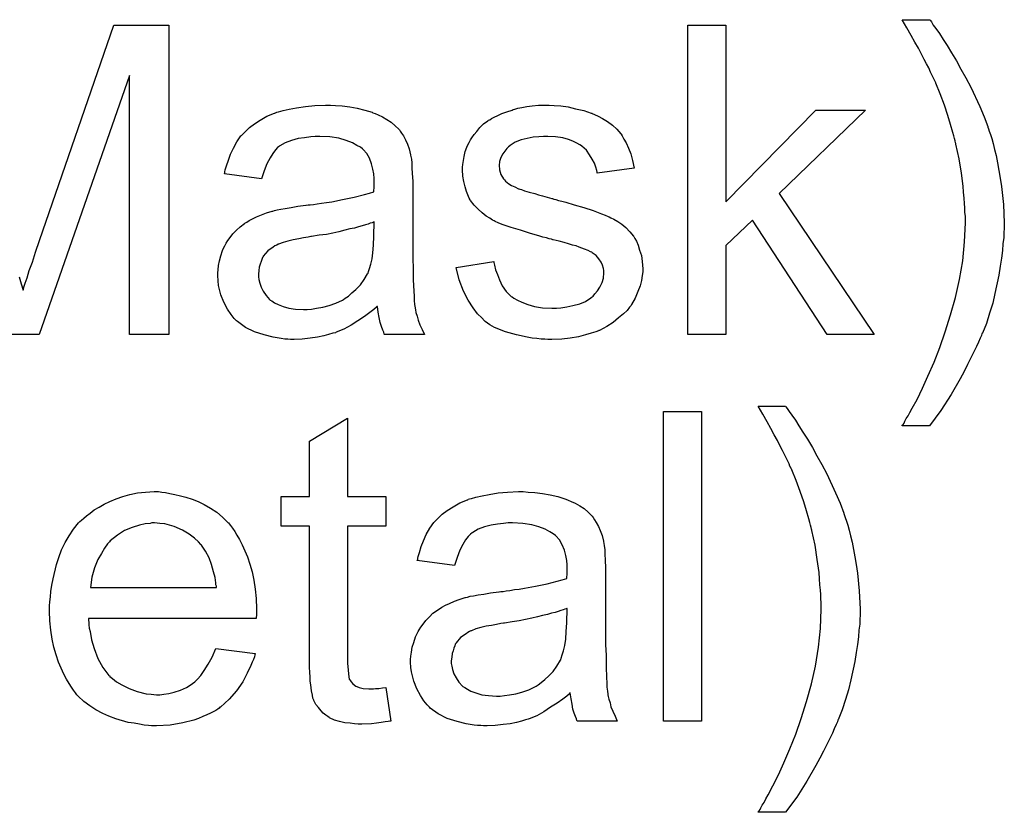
# Model space of a CAD drawing. Extents: x -1.3 to 9.2, y -4.6 to 3.5.
# Tile 12 of 215: x 1.076 to 1.331, y -2.756 to -2.55. Entities that reach past the tile are written whole.
import ezdxf

# ---------------------------------------------------------------- set-up
doc = ezdxf.new("R2010")
doc.units = 0
doc.layers.add('acc-ni-360-23-a_copper_signal_top', color=1, linetype='CONTINUOUS')
doc.layers.add('acc-ni-360-23-a_soldermask_top', color=1, linetype='CONTINUOUS')

msp = doc.modelspace()

# ---------------------------------------------------------------- linework, layer by layer
at = {"layer": 'acc-ni-360-23-a_copper_signal_top', "color": 1}
for points in [[(1.252203, -2.731925), (1.242369, -2.731925), (1.242369, -2.65186), (1.252203, -2.65186), (1.252203, -2.731925)], [(1.27407, -2.650588), (1.274418, -2.65105), (1.27488, -2.65186), (1.275574, -2.652786), (1.2765, -2.654059), (1.277426, -2.655563), (1.278467, -2.657182), (1.279624, -2.659034), (1.280897, -2.661116), (1.282054, -2.663314), (1.283326, -2.665513), (1.284599, -2.667943), (1.286913, -2.672918), (1.28807, -2.675579), (1.288996, -2.678124), (1.288996, -2.67824), (1.289227, -2.678703), (1.289343, -2.679281), (1.28969, -2.680207), (1.290037, -2.681248), (1.290384, -2.682521), (1.290731, -2.684025), (1.291194, -2.685645), (1.291541, -2.687496), (1.291888, -2.689463), (1.292235, -2.69143), (1.292582, -2.693628), (1.293045, -2.698256), (1.293277, -2.703), (1.293277, -2.703115), (1.293277, -2.703694), (1.293277, -2.704504), (1.293161, -2.705545), (1.293161, -2.706818), (1.292929, -2.708438), (1.292814, -2.710173), (1.292582, -2.71214), (1.292235, -2.714222), (1.291888, -2.716537), (1.290847, -2.72128), (1.290268, -2.723826), (1.289458, -2.726371), (1.288649, -2.729032), (1.287607, -2.731577), (1.287492, -2.731693), (1.287376, -2.732156), (1.287029, -2.73285), (1.286566, -2.733892), (1.286103, -2.735048), (1.285409, -2.736437), (1.284599, -2.737941), (1.283789, -2.739677), (1.282864, -2.741528), (1.281822, -2.743379), (1.279508, -2.747428), (1.276847, -2.751594), (1.273955, -2.755528), (1.266897, -2.755528), (1.266897, -2.755412), (1.267128, -2.75518), (1.26736, -2.754833), (1.267591, -2.75437), (1.267938, -2.753676), (1.268401, -2.752982), (1.268864, -2.752057), (1.269442, -2.751015), (1.270715, -2.748701), (1.272103, -2.745809), (1.273492, -2.742685), (1.275112, -2.739098), (1.276616, -2.73528), (1.278004, -2.73123), (1.279393, -2.726834), (1.280665, -2.722322), (1.281707, -2.717693), (1.282516, -2.712834), (1.282979, -2.707975), (1.283211, -2.703), (1.283211, -2.702884), (1.283211, -2.702537), (1.283211, -2.701958), (1.283211, -2.701264), (1.283095, -2.700338), (1.283095, -2.699182), (1.282979, -2.698024), (1.282864, -2.696636), (1.282748, -2.695132), (1.282632, -2.693512), (1.282169, -2.690157), (1.281591, -2.686454), (1.280781, -2.682636), (1.280781, -2.682521), (1.280665, -2.682289), (1.28055, -2.681827), (1.280434, -2.681248), (1.280203, -2.680554), (1.279971, -2.679628), (1.279393, -2.677546), (1.278698, -2.675232), (1.277773, -2.67257), (1.276732, -2.669678), (1.275574, -2.666901), (1.275574, -2.666785), (1.275459, -2.66667), (1.275343, -2.666323), (1.275112, -2.665976), (1.27488, -2.665397), (1.274533, -2.664703), (1.274186, -2.664009), (1.273723, -2.662968), (1.273145, -2.661926), (1.272566, -2.660769), (1.271872, -2.659381), (1.271062, -2.657877), (1.270137, -2.656257), (1.269211, -2.654521), (1.268054, -2.652555), (1.266897, -2.650472), (1.273955, -2.650472), (1.27407, -2.650588)], [(1.160684, -2.673843), (1.170635, -2.673843), (1.170635, -2.681479), (1.160684, -2.681479), (1.160684, -2.715611), (1.160684, -2.715842), (1.160684, -2.716305), (1.160684, -2.716999), (1.1608, -2.717809), (1.160916, -2.71966), (1.161032, -2.72047), (1.161147, -2.721049), (1.161263, -2.72128), (1.16161, -2.721743), (1.162073, -2.722322), (1.162883, -2.7229), (1.163114, -2.723016), (1.163693, -2.723247), (1.164734, -2.723479), (1.166238, -2.723594), (1.167395, -2.723594), (1.167974, -2.723479), (1.168783, -2.723479), (1.169709, -2.723363), (1.170635, -2.723247), (1.171907, -2.731925), (1.171676, -2.731925), (1.171213, -2.73204), (1.170403, -2.732156), (1.169362, -2.732272), (1.168205, -2.732503), (1.166932, -2.732619), (1.164387, -2.732735), (1.163461, -2.732735), (1.162536, -2.732619), (1.161379, -2.732503), (1.15999, -2.732387), (1.158602, -2.73204), (1.157329, -2.731693), (1.156056, -2.731115), (1.155941, -2.730999), (1.155594, -2.730768), (1.155131, -2.730421), (1.154437, -2.729842), (1.153858, -2.729264), (1.153164, -2.728454), (1.15247, -2.727644), (1.152007, -2.726602), (1.152007, -2.726487), (1.151775, -2.726024), (1.15166, -2.725214), (1.151428, -2.724057), (1.151197, -2.722553), (1.151081, -2.721627), (1.151081, -2.720586), (1.150966, -2.719313), (1.15085, -2.718041), (1.15085, -2.716652), (1.15085, -2.715032), (1.15085, -2.681479), (1.143561, -2.681479), (1.143561, -2.673843), (1.15085, -2.673843), (1.15085, -2.659497), (1.160684, -2.653596), (1.160684, -2.673843)], [(1.112669, -2.672686), (1.113594, -2.672802), (1.114752, -2.673033), (1.116024, -2.673265), (1.117528, -2.673612), (1.118917, -2.673959), (1.120536, -2.674537), (1.122041, -2.675116), (1.12366, -2.675926), (1.12528, -2.676852), (1.1269, -2.677893), (1.128404, -2.679166), (1.129793, -2.680554), (1.129908, -2.68067), (1.13014, -2.680901), (1.130487, -2.681364), (1.130949, -2.682058), (1.131528, -2.682868), (1.132107, -2.683794), (1.132801, -2.68495), (1.133495, -2.686339), (1.134189, -2.687843), (1.134883, -2.689463), (1.135462, -2.691314), (1.13604, -2.693281), (1.136503, -2.695479), (1.13685, -2.697793), (1.137082, -2.700223), (1.137197, -2.702884), (1.137197, -2.703), (1.137197, -2.703463), (1.137197, -2.704272), (1.137082, -2.705429), (1.093694, -2.705429), (1.093694, -2.705545), (1.093694, -2.705892), (1.09381, -2.706355), (1.09381, -2.707049), (1.093926, -2.707859), (1.094157, -2.708785), (1.094504, -2.710867), (1.095198, -2.713181), (1.096124, -2.715727), (1.097397, -2.718041), (1.099016, -2.720123), (1.099132, -2.720123), (1.099248, -2.720355), (1.099942, -2.720933), (1.100983, -2.721743), (1.102372, -2.722553), (1.104223, -2.723479), (1.106305, -2.724289), (1.108619, -2.724867), (1.109892, -2.724983), (1.111281, -2.725098), (1.112206, -2.725098), (1.113247, -2.724983), (1.11452, -2.724751), (1.115909, -2.724404), (1.117528, -2.723941), (1.119032, -2.723247), (1.120536, -2.722322), (1.120652, -2.722206), (1.121231, -2.721743), (1.121925, -2.721049), (1.122735, -2.720123), (1.12366, -2.718851), (1.124702, -2.717231), (1.125743, -2.71538), (1.126669, -2.713181), (1.13685, -2.714454), (1.13685, -2.71457), (1.136735, -2.714801), (1.136619, -2.715264), (1.136387, -2.715958), (1.13604, -2.716652), (1.135693, -2.717578), (1.134768, -2.719545), (1.133611, -2.721743), (1.131991, -2.724057), (1.13014, -2.726255), (1.127826, -2.728338), (1.12771, -2.728338), (1.127478, -2.728569), (1.127131, -2.728801), (1.126669, -2.729148), (1.125974, -2.729495), (1.12528, -2.729842), (1.124355, -2.730305), (1.123313, -2.730768), (1.122156, -2.731231), (1.120999, -2.731693), (1.118107, -2.732387), (1.114867, -2.732966), (1.111281, -2.733197), (1.110008, -2.733197), (1.109198, -2.733082), (1.108157, -2.732966), (1.106884, -2.732735), (1.105495, -2.732503), (1.103991, -2.732272), (1.100752, -2.731346), (1.099016, -2.730652), (1.097397, -2.729958), (1.095661, -2.729032), (1.094041, -2.727991), (1.092537, -2.726834), (1.091033, -2.725445), (1.090917, -2.72533), (1.090686, -2.725098), (1.090339, -2.724636), (1.089876, -2.723941), (1.089297, -2.723131), (1.088719, -2.722206), (1.088025, -2.721049), (1.087331, -2.719776), (1.086636, -2.718272), (1.085942, -2.716652), (1.085364, -2.714801), (1.084785, -2.712834), (1.084322, -2.710752), (1.083975, -2.708438), (1.083744, -2.706008), (1.083628, -2.703463), (1.083628, -2.703347), (1.083628, -2.702768), (1.083628, -2.702074), (1.083744, -2.701033), (1.08386, -2.69976), (1.083975, -2.698372), (1.084207, -2.696752), (1.084554, -2.695132), (1.085479, -2.69143), (1.086058, -2.689579), (1.086752, -2.687612), (1.087678, -2.68576), (1.088719, -2.684025), (1.089876, -2.682289), (1.091149, -2.68067), (1.091264, -2.680554), (1.091496, -2.680323), (1.091959, -2.679975), (1.092537, -2.679397), (1.093231, -2.678818), (1.094157, -2.678124), (1.095198, -2.677314), (1.096471, -2.67662), (1.097744, -2.67581), (1.099248, -2.675116), (1.100868, -2.674422), (1.102603, -2.673843), (1.104454, -2.673265), (1.106421, -2.672918), (1.108504, -2.672686), (1.110702, -2.672571), (1.111859, -2.672571), (1.112669, -2.672686)], [(1.207427, -2.672686), (1.209163, -2.672802), (1.21113, -2.673033), (1.213097, -2.673381), (1.215063, -2.673843), (1.216915, -2.674422), (1.217146, -2.674537), (1.217725, -2.674769), (1.218534, -2.675116), (1.219576, -2.675579), (1.220733, -2.676273), (1.22189, -2.676967), (1.222931, -2.677893), (1.223857, -2.678818), (1.223972, -2.678934), (1.224204, -2.679281), (1.224551, -2.67986), (1.225014, -2.680554), (1.225592, -2.681595), (1.226055, -2.682637), (1.226518, -2.683909), (1.226865, -2.685413), (1.226865, -2.685529), (1.22698, -2.685876), (1.227096, -2.68657), (1.227212, -2.687496), (1.227212, -2.688769), (1.227328, -2.690273), (1.227443, -2.69224), (1.227443, -2.694438), (1.227443, -2.707628), (1.227443, -2.707743), (1.227443, -2.708206), (1.227443, -2.7089), (1.227443, -2.709826), (1.227443, -2.710867), (1.227443, -2.71214), (1.227559, -2.714917), (1.227559, -2.717809), (1.227675, -2.720702), (1.22779, -2.721974), (1.22779, -2.723131), (1.227906, -2.724173), (1.228022, -2.724983), (1.228022, -2.725098), (1.228138, -2.725561), (1.228253, -2.726255), (1.2286, -2.727181), (1.228832, -2.728222), (1.229294, -2.729379), (1.229873, -2.730652), (1.230451, -2.731925), (1.220154, -2.731925), (1.220039, -2.731809), (1.219923, -2.731346), (1.219691, -2.730768), (1.219344, -2.729842), (1.218997, -2.728801), (1.218766, -2.727528), (1.218534, -2.72614), (1.218303, -2.724636), (1.218187, -2.724636), (1.218072, -2.724867), (1.217377, -2.725445), (1.216336, -2.726255), (1.214948, -2.727297), (1.213212, -2.728338), (1.211477, -2.729495), (1.209626, -2.730536), (1.207659, -2.731346), (1.207427, -2.731462), (1.206733, -2.731578), (1.205692, -2.731925), (1.204419, -2.732272), (1.202799, -2.732619), (1.200948, -2.73285), (1.198865, -2.733082), (1.196783, -2.733197), (1.195857, -2.733197), (1.195163, -2.733082), (1.194353, -2.733082), (1.193428, -2.732966), (1.191345, -2.732619), (1.189031, -2.73204), (1.186486, -2.731231), (1.184171, -2.730073), (1.182089, -2.728569), (1.181858, -2.728338), (1.181279, -2.72776), (1.180469, -2.726718), (1.179543, -2.72533), (1.178618, -2.723594), (1.177808, -2.721627), (1.177229, -2.719198), (1.177114, -2.718041), (1.176998, -2.716652), (1.176998, -2.716421), (1.176998, -2.715958), (1.177114, -2.715148), (1.177229, -2.714107), (1.177461, -2.712834), (1.177808, -2.711561), (1.178271, -2.710173), (1.178849, -2.7089), (1.178965, -2.708785), (1.179196, -2.708322), (1.179659, -2.707628), (1.180238, -2.706818), (1.180932, -2.705892), (1.181858, -2.704967), (1.182783, -2.704041), (1.18394, -2.703231), (1.184056, -2.703115), (1.184519, -2.702884), (1.185097, -2.702421), (1.186023, -2.701958), (1.187064, -2.701496), (1.188337, -2.700917), (1.189609, -2.700454), (1.191113, -2.699992), (1.191229, -2.699992), (1.191692, -2.699876), (1.192386, -2.699644), (1.193312, -2.699529), (1.194469, -2.699297), (1.195973, -2.699066), (1.197708, -2.698719), (1.199791, -2.698487), (1.199907, -2.698487), (1.20037, -2.698372), (1.200948, -2.698372), (1.201758, -2.698256), (1.202684, -2.69814), (1.203841, -2.697909), (1.205113, -2.697793), (1.206502, -2.697562), (1.209278, -2.696983), (1.212287, -2.696405), (1.214948, -2.695711), (1.21622, -2.695363), (1.217377, -2.695016), (1.217377, -2.694901), (1.217377, -2.694669), (1.217493, -2.693975), (1.217493, -2.693165), (1.217493, -2.692702), (1.217493, -2.692471), (1.217493, -2.692355), (1.217493, -2.69224), (1.217493, -2.691545), (1.217377, -2.690388), (1.217146, -2.689116), (1.216799, -2.687727), (1.21622, -2.686339), (1.215526, -2.685066), (1.214601, -2.684025), (1.214485, -2.683909), (1.213906, -2.683446), (1.212981, -2.682984), (1.211824, -2.682289), (1.210204, -2.681711), (1.208353, -2.681132), (1.206039, -2.680785), (1.203378, -2.68067), (1.202221, -2.68067), (1.201064, -2.680785), (1.199444, -2.681017), (1.197824, -2.681248), (1.196089, -2.681711), (1.194469, -2.682289), (1.19308, -2.683099), (1.192965, -2.683215), (1.192502, -2.683562), (1.191923, -2.684141), (1.191229, -2.685066), (1.190535, -2.686223), (1.189725, -2.687727), (1.189031, -2.689579), (1.188337, -2.691661), (1.178734, -2.690388), (1.178734, -2.690273), (1.178849, -2.690157), (1.178849, -2.68981), (1.178965, -2.689347), (1.179312, -2.688306), (1.179775, -2.686802), (1.180353, -2.685298), (1.181048, -2.683678), (1.181973, -2.682058), (1.183014, -2.680554), (1.18313, -2.680438), (1.183593, -2.679975), (1.184287, -2.679281), (1.185213, -2.678356), (1.186486, -2.67743), (1.18799, -2.676504), (1.189725, -2.675463), (1.191692, -2.674653), (1.191808, -2.674653), (1.191923, -2.674537), (1.192271, -2.674422), (1.192733, -2.674306), (1.19389, -2.673959), (1.19551, -2.673612), (1.197361, -2.673265), (1.199675, -2.672918), (1.202105, -2.672686), (1.204882, -2.672571), (1.206155, -2.672571), (1.207427, -2.672686)], [(1.110818, -2.68067), (1.110123, -2.68067), (1.109661, -2.680785), (1.108388, -2.680901), (1.106884, -2.681248), (1.105033, -2.681827), (1.103066, -2.682637), (1.101215, -2.683794), (1.099363, -2.685298), (1.099132, -2.685529), (1.098669, -2.686108), (1.097859, -2.687149), (1.097049, -2.688537), (1.096124, -2.690157), (1.095314, -2.69224), (1.09462, -2.694669), (1.094273, -2.69733), (1.126784, -2.69733), (1.126784, -2.697215), (1.126784, -2.696983), (1.126669, -2.696636), (1.126669, -2.696173), (1.126437, -2.694785), (1.12609, -2.693281), (1.125512, -2.69143), (1.124933, -2.689694), (1.124007, -2.687959), (1.122966, -2.686455), (1.122966, -2.686339), (1.122735, -2.686223), (1.122156, -2.685529), (1.121115, -2.684603), (1.119727, -2.683562), (1.117991, -2.682521), (1.115909, -2.681595), (1.113479, -2.680901), (1.112206, -2.680785), (1.110818, -2.68067)], [(1.217493, -2.702768), (1.217377, -2.702768), (1.217262, -2.702884), (1.216915, -2.703), (1.216452, -2.703115), (1.215873, -2.703347), (1.215179, -2.703578), (1.214369, -2.70381), (1.213444, -2.704041), (1.212402, -2.704388), (1.21113, -2.704619), (1.209857, -2.704967), (1.208353, -2.705314), (1.206733, -2.705661), (1.205113, -2.706008), (1.203262, -2.706239), (1.201295, -2.706586), (1.201064, -2.706586), (1.20037, -2.706702), (1.199213, -2.706934), (1.19794, -2.707165), (1.196551, -2.707396), (1.195163, -2.707743), (1.19389, -2.70809), (1.192733, -2.708553), (1.192618, -2.708553), (1.192271, -2.708785), (1.191808, -2.709016), (1.191345, -2.709363), (1.189957, -2.710289), (1.1888, -2.711677), (1.1888, -2.711793), (1.188568, -2.712024), (1.188452, -2.712487), (1.188221, -2.713066), (1.18799, -2.71376), (1.187758, -2.714454), (1.187642, -2.71538), (1.187527, -2.716305), (1.187527, -2.716421), (1.187527, -2.716999), (1.187642, -2.717694), (1.187874, -2.718619), (1.188221, -2.71966), (1.1888, -2.720702), (1.189494, -2.721859), (1.190419, -2.7229), (1.190535, -2.723016), (1.190998, -2.723247), (1.191692, -2.72371), (1.192618, -2.724173), (1.19389, -2.724636), (1.195394, -2.725098), (1.19713, -2.72533), (1.199213, -2.725445), (1.200138, -2.725445), (1.201295, -2.72533), (1.202568, -2.725098), (1.204188, -2.724867), (1.205807, -2.724404), (1.207543, -2.723826), (1.209278, -2.723016), (1.20951, -2.7229), (1.209973, -2.722553), (1.210783, -2.721974), (1.211708, -2.721165), (1.212749, -2.720239), (1.213906, -2.719082), (1.214832, -2.717694), (1.215758, -2.716189), (1.215873, -2.716074), (1.215989, -2.715611), (1.21622, -2.714801), (1.216568, -2.71376), (1.216915, -2.712371), (1.217146, -2.710752), (1.217262, -2.708785), (1.217377, -2.706471), (1.217493, -2.702768)]]:
    msp.add_lwpolyline(points, dxfattribs=at)
at = {"layer": 'acc-ni-360-23-a_soldermask_top', "color": 1}
for points in [[(1.311326, -2.550588), (1.311673, -2.55105), (1.312136, -2.55186), (1.31283, -2.552786), (1.313755, -2.554059), (1.314681, -2.555563), (1.315722, -2.557182), (1.316879, -2.559034), (1.318152, -2.561116), (1.319309, -2.563314), (1.320582, -2.565513), (1.321854, -2.567943), (1.324168, -2.572918), (1.325325, -2.575579), (1.326251, -2.578124), (1.326251, -2.57824), (1.326483, -2.578703), (1.326598, -2.579281), (1.326945, -2.580207), (1.327292, -2.581248), (1.327639, -2.582521), (1.327987, -2.584025), (1.328449, -2.585645), (1.328796, -2.587496), (1.329144, -2.589463), (1.329491, -2.59143), (1.329838, -2.593628), (1.330301, -2.598256), (1.330532, -2.603), (1.330532, -2.603115), (1.330532, -2.603694), (1.330532, -2.604504), (1.330416, -2.605545), (1.330416, -2.606818), (1.330185, -2.608438), (1.330069, -2.610173), (1.329838, -2.61214), (1.329491, -2.614222), (1.329144, -2.616537), (1.328102, -2.62128), (1.327524, -2.623826), (1.326714, -2.626371), (1.325904, -2.629032), (1.324863, -2.631577), (1.324747, -2.631693), (1.324631, -2.632156), (1.324284, -2.63285), (1.323821, -2.633892), (1.323359, -2.635048), (1.322664, -2.636437), (1.321854, -2.637941), (1.321045, -2.639677), (1.320119, -2.641528), (1.319078, -2.643379), (1.316764, -2.647428), (1.314103, -2.651594), (1.31121, -2.655527), (1.304152, -2.655527), (1.304152, -2.655412), (1.304384, -2.65518), (1.304615, -2.654833), (1.304847, -2.65437), (1.305194, -2.653676), (1.305657, -2.652982), (1.306119, -2.652056), (1.306698, -2.651015), (1.30797, -2.648701), (1.309359, -2.645809), (1.310747, -2.642685), (1.312367, -2.639098), (1.313871, -2.63528), (1.31526, -2.63123), (1.316648, -2.626834), (1.317921, -2.622322), (1.318962, -2.617693), (1.319772, -2.612834), (1.320235, -2.607975), (1.320466, -2.603), (1.320466, -2.602884), (1.320466, -2.602537), (1.320466, -2.601958), (1.320466, -2.601264), (1.32035, -2.600338), (1.32035, -2.599182), (1.320235, -2.598024), (1.320119, -2.596636), (1.320003, -2.595132), (1.319888, -2.593512), (1.319425, -2.590157), (1.318846, -2.586454), (1.318036, -2.582636), (1.318036, -2.582521), (1.317921, -2.582289), (1.317805, -2.581827), (1.317689, -2.581248), (1.317458, -2.580554), (1.317226, -2.579628), (1.316648, -2.577546), (1.315954, -2.575232), (1.315028, -2.57257), (1.313987, -2.569678), (1.31283, -2.566901), (1.31283, -2.566785), (1.312714, -2.56667), (1.312599, -2.566323), (1.312367, -2.565976), (1.312136, -2.565397), (1.311789, -2.564703), (1.311441, -2.564009), (1.310979, -2.562967), (1.3104, -2.561926), (1.309822, -2.560769), (1.309128, -2.559381), (1.308318, -2.557877), (1.307392, -2.556257), (1.306466, -2.554521), (1.305309, -2.552554), (1.304152, -2.550472), (1.31121, -2.550472), (1.311326, -2.550588)], [(1.075761, -2.616999), (1.076339, -2.618851), (1.076802, -2.62047), (1.076918, -2.620239), (1.077033, -2.61966), (1.07738, -2.618619), (1.077843, -2.617231), (1.078422, -2.61538), (1.079232, -2.613181), (1.080042, -2.610636), (1.081083, -2.607628), (1.100289, -2.55186), (1.11452, -2.55186), (1.11452, -2.631925)], [(1.258567, -2.597562), (1.281822, -2.573843), (1.294665, -2.573843), (1.272335, -2.595479), (1.296863, -2.631925), (1.284715, -2.631925), (1.265393, -2.602305), (1.258567, -2.6089), (1.258567, -2.631925), (1.248732, -2.631925), (1.248732, -2.55186), (1.258567, -2.55186), (1.258567, -2.597562)], [(1.11452, -2.631925), (1.104339, -2.631925), (1.104339, -2.564934), (1.080967, -2.631925), (1.07148, -2.631925)], [(1.157561, -2.572686), (1.159296, -2.572802), (1.161263, -2.573033), (1.16323, -2.573381), (1.165197, -2.573843), (1.167048, -2.574422), (1.167279, -2.574537), (1.167858, -2.574769), (1.168668, -2.575116), (1.169709, -2.575579), (1.170866, -2.576273), (1.172023, -2.576967), (1.173064, -2.577893), (1.17399, -2.578818), (1.174106, -2.578934), (1.174337, -2.579281), (1.174684, -2.57986), (1.175147, -2.580554), (1.175725, -2.581595), (1.176188, -2.582637), (1.176651, -2.583909), (1.176998, -2.585413), (1.176998, -2.585529), (1.177114, -2.585876), (1.177229, -2.58657), (1.177345, -2.587496), (1.177345, -2.588769), (1.177461, -2.590273), (1.177577, -2.59224), (1.177577, -2.594438), (1.177577, -2.607628), (1.177577, -2.607743), (1.177577, -2.608206), (1.177577, -2.6089), (1.177577, -2.609826), (1.177577, -2.610867), (1.177577, -2.61214), (1.177692, -2.614917), (1.177692, -2.617809), (1.177808, -2.620702), (1.177924, -2.621974), (1.177924, -2.623131), (1.178039, -2.624173), (1.178155, -2.624983), (1.178155, -2.625098), (1.178271, -2.625561), (1.178387, -2.626255), (1.178734, -2.627181), (1.178965, -2.628222), (1.179428, -2.629379), (1.180006, -2.630652), (1.180585, -2.631925), (1.170287, -2.631925), (1.170172, -2.631809), (1.170056, -2.631346), (1.169825, -2.630768), (1.169478, -2.629842), (1.16913, -2.628801), (1.168899, -2.627528), (1.168668, -2.62614), (1.168436, -2.624636), (1.168321, -2.624636), (1.168205, -2.624867), (1.167511, -2.625445), (1.166469, -2.626255), (1.165081, -2.627297), (1.163345, -2.628338), (1.16161, -2.629495), (1.159759, -2.630536), (1.157792, -2.631346), (1.157561, -2.631462), (1.156866, -2.631578), (1.155825, -2.631925), (1.154552, -2.632272), (1.152932, -2.632619), (1.151081, -2.63285), (1.148999, -2.633082), (1.146916, -2.633197), (1.145991, -2.633197), (1.145296, -2.633082), (1.144486, -2.633082), (1.143561, -2.632966), (1.141478, -2.632619), (1.139164, -2.63204), (1.136619, -2.631231), (1.134305, -2.630073), (1.132222, -2.628569), (1.131991, -2.628338), (1.131412, -2.62776), (1.130602, -2.626718), (1.129677, -2.62533), (1.128751, -2.623594), (1.127941, -2.621627), (1.127363, -2.619198), (1.127247, -2.618041), (1.127131, -2.616652), (1.127131, -2.616421), (1.127131, -2.615958), (1.127247, -2.615148), (1.127363, -2.614107), (1.127594, -2.612834), (1.127941, -2.611561), (1.128404, -2.610173), (1.128983, -2.6089), (1.129098, -2.608785), (1.12933, -2.608322), (1.129793, -2.607628), (1.130371, -2.606818), (1.131065, -2.605892), (1.131991, -2.604967), (1.132916, -2.604041), (1.134073, -2.603231), (1.134189, -2.603115), (1.134652, -2.602884), (1.13523, -2.602421), (1.136156, -2.601958), (1.137197, -2.601496), (1.13847, -2.600917), (1.139743, -2.600454), (1.141247, -2.599992), (1.141362, -2.599992), (1.141825, -2.599876), (1.14252, -2.599644), (1.143445, -2.599529), (1.144602, -2.599297), (1.146106, -2.599066), (1.147842, -2.598719), (1.149924, -2.598487), (1.15004, -2.598487), (1.150503, -2.598372), (1.151081, -2.598372), (1.151891, -2.598256), (1.152817, -2.59814), (1.153974, -2.597909), (1.155246, -2.597793), (1.156635, -2.597562), (1.159412, -2.596983), (1.16242, -2.596405), (1.165081, -2.595711), (1.166354, -2.595363), (1.167511, -2.595016), (1.167511, -2.594901), (1.167511, -2.594669), (1.167626, -2.593975), (1.167626, -2.593165), (1.167626, -2.592702), (1.167626, -2.592471), (1.167626, -2.592355), (1.167626, -2.59224), (1.167626, -2.591545), (1.167511, -2.590388), (1.167279, -2.589116), (1.166932, -2.587727), (1.166354, -2.586339), (1.165659, -2.585066), (1.164734, -2.584025), (1.164618, -2.583909), (1.16404, -2.583446), (1.163114, -2.582984), (1.161957, -2.582289), (1.160337, -2.581711), (1.158486, -2.581132), (1.156172, -2.580785), (1.153511, -2.58067), (1.152354, -2.58067), (1.151197, -2.580785), (1.149577, -2.581017), (1.147957, -2.581248), (1.146222, -2.581711), (1.144602, -2.582289), (1.143214, -2.583099), (1.143098, -2.583215), (1.142635, -2.583562), (1.142057, -2.584141), (1.141362, -2.585066), (1.140668, -2.586223), (1.139858, -2.587727), (1.139164, -2.589579), (1.13847, -2.591661), (1.128867, -2.590388), (1.128867, -2.590273), (1.128983, -2.590157), (1.128983, -2.58981), (1.129098, -2.589347), (1.129445, -2.588306), (1.129908, -2.586802), (1.130487, -2.585298), (1.131181, -2.583678), (1.132107, -2.582058), (1.133148, -2.580554), (1.133264, -2.580438), (1.133726, -2.579975), (1.13442, -2.579281), (1.135346, -2.578356), (1.136619, -2.57743), (1.138123, -2.576504), (1.139858, -2.575463), (1.141825, -2.574653), (1.141941, -2.574653), (1.142057, -2.574537), (1.142404, -2.574422), (1.142867, -2.574306), (1.144024, -2.573959), (1.145643, -2.573612), (1.147495, -2.573265), (1.149809, -2.572918), (1.152238, -2.572686), (1.155015, -2.572571), (1.156288, -2.572571), (1.157561, -2.572686)], [(1.214138, -2.572686), (1.215873, -2.572802), (1.217725, -2.573033), (1.219691, -2.573496), (1.221774, -2.573959), (1.223741, -2.574653), (1.223857, -2.574653), (1.223972, -2.574769), (1.224551, -2.575), (1.225476, -2.575463), (1.226633, -2.576042), (1.227906, -2.576852), (1.229179, -2.577777), (1.230336, -2.578818), (1.231377, -2.579975), (1.231493, -2.580091), (1.231724, -2.580554), (1.232187, -2.581364), (1.232765, -2.582289), (1.233344, -2.583678), (1.233922, -2.585182), (1.234385, -2.586917), (1.234848, -2.588884), (1.225245, -2.590157), (1.225245, -2.589926), (1.225129, -2.589463), (1.224898, -2.588653), (1.224551, -2.587612), (1.223972, -2.58657), (1.223278, -2.585413), (1.222468, -2.584256), (1.221311, -2.583215), (1.221196, -2.583099), (1.220733, -2.582868), (1.220039, -2.582405), (1.218997, -2.581942), (1.21784, -2.581479), (1.216336, -2.581017), (1.214485, -2.580785), (1.212518, -2.58067), (1.211361, -2.58067), (1.210204, -2.580785), (1.2087, -2.580901), (1.207196, -2.581248), (1.205576, -2.581595), (1.204072, -2.582174), (1.202799, -2.582984), (1.202684, -2.583099), (1.202336, -2.583331), (1.201874, -2.583794), (1.201411, -2.584488), (1.200832, -2.585182), (1.20037, -2.586108), (1.200022, -2.587149), (1.199907, -2.58819), (1.199907, -2.588306), (1.199907, -2.588537), (1.200022, -2.588884), (1.200022, -2.589347), (1.20037, -2.590504), (1.201064, -2.591661), (1.201179, -2.591777), (1.201295, -2.591892), (1.201526, -2.59224), (1.201989, -2.592587), (1.202452, -2.592934), (1.203146, -2.593397), (1.203956, -2.593744), (1.204882, -2.594206), (1.204997, -2.594206), (1.205229, -2.594322), (1.205692, -2.594438), (1.206502, -2.594785), (1.207659, -2.595132), (1.209163, -2.595479), (1.210088, -2.595826), (1.21113, -2.596058), (1.212287, -2.596405), (1.213559, -2.596752), (1.213675, -2.596752), (1.214022, -2.596868), (1.214601, -2.596983), (1.215295, -2.597215), (1.216105, -2.597446), (1.217146, -2.597677), (1.219344, -2.598372), (1.221774, -2.599066), (1.224204, -2.599876), (1.226402, -2.600686), (1.227328, -2.601033), (1.228138, -2.60138), (1.228369, -2.601496), (1.228832, -2.601727), (1.229526, -2.602074), (1.230567, -2.602653), (1.231609, -2.603347), (1.23265, -2.604272), (1.233691, -2.605314), (1.234617, -2.606471), (1.234732, -2.606586), (1.234964, -2.607049), (1.235427, -2.607743), (1.235889, -2.608785), (1.236236, -2.610057), (1.236699, -2.611446), (1.236931, -2.613066), (1.237046, -2.614917), (1.237046, -2.615148), (1.237046, -2.615727), (1.236931, -2.616652), (1.236699, -2.617925), (1.236352, -2.619313), (1.235774, -2.620818), (1.23508, -2.622553), (1.234154, -2.624173), (1.234038, -2.624404), (1.233575, -2.624867), (1.232997, -2.625677), (1.232071, -2.626602), (1.230799, -2.627644), (1.22941, -2.628801), (1.22779, -2.629842), (1.225823, -2.630883), (1.225708, -2.630883), (1.225592, -2.630999), (1.224898, -2.631231), (1.223741, -2.631578), (1.222237, -2.63204), (1.220386, -2.632503), (1.218303, -2.63285), (1.216105, -2.633082), (1.213559, -2.633197), (1.212518, -2.633197), (1.211708, -2.633082), (1.210783, -2.633082), (1.209626, -2.632966), (1.208468, -2.63285), (1.207196, -2.632619), (1.204419, -2.63204), (1.201526, -2.631231), (1.19875, -2.630073), (1.197477, -2.629379), (1.19632, -2.628569), (1.196204, -2.628454), (1.196089, -2.628338), (1.195394, -2.627644), (1.194353, -2.626602), (1.193196, -2.624983), (1.191923, -2.623016), (1.190651, -2.620702), (1.189609, -2.617809), (1.1888, -2.61457), (1.198518, -2.613066), (1.198518, -2.613181), (1.198518, -2.613297), (1.19875, -2.613991), (1.198981, -2.615148), (1.199444, -2.616421), (1.200022, -2.617809), (1.200717, -2.619313), (1.201758, -2.620818), (1.203031, -2.62209), (1.203262, -2.622206), (1.203725, -2.622553), (1.20465, -2.623016), (1.205807, -2.623594), (1.207312, -2.624173), (1.209047, -2.624636), (1.21113, -2.624983), (1.213559, -2.625098), (1.214716, -2.625098), (1.215873, -2.624983), (1.217377, -2.624751), (1.218997, -2.624404), (1.220733, -2.623941), (1.222237, -2.623363), (1.223625, -2.622437), (1.223741, -2.622322), (1.224204, -2.621974), (1.224667, -2.621396), (1.225361, -2.620586), (1.225939, -2.61966), (1.226518, -2.618503), (1.226865, -2.617347), (1.22698, -2.615958), (1.22698, -2.615842), (1.22698, -2.61538), (1.226865, -2.614801), (1.226633, -2.613991), (1.226286, -2.613181), (1.225708, -2.612371), (1.225014, -2.611446), (1.223972, -2.610752), (1.223857, -2.610636), (1.223509, -2.61052), (1.222931, -2.610173), (1.222005, -2.609826), (1.220617, -2.609363), (1.219807, -2.609016), (1.218881, -2.608785), (1.21784, -2.608438), (1.216683, -2.60809), (1.21541, -2.607743), (1.213906, -2.607396), (1.213791, -2.607396), (1.213444, -2.607281), (1.212865, -2.607165), (1.212171, -2.606934), (1.211245, -2.606702), (1.210204, -2.606355), (1.208006, -2.605776), (1.20546, -2.604967), (1.203031, -2.604272), (1.200717, -2.603463), (1.199675, -2.603), (1.198865, -2.602653), (1.198634, -2.602537), (1.198171, -2.602305), (1.197477, -2.601843), (1.196551, -2.601264), (1.19551, -2.600454), (1.194469, -2.599529), (1.193428, -2.598487), (1.192502, -2.597215), (1.192386, -2.597099), (1.192155, -2.596636), (1.191808, -2.595826), (1.191461, -2.594901), (1.191113, -2.593744), (1.190766, -2.592355), (1.190535, -2.590967), (1.190419, -2.589347), (1.190419, -2.589116), (1.190419, -2.588653), (1.190535, -2.587959), (1.190651, -2.586917), (1.190882, -2.585876), (1.191113, -2.584603), (1.191576, -2.583446), (1.192155, -2.582174), (1.192271, -2.582058), (1.192502, -2.581595), (1.192849, -2.581017), (1.193428, -2.580207), (1.194122, -2.579397), (1.194932, -2.578356), (1.195857, -2.57743), (1.197014, -2.57662), (1.19713, -2.576504), (1.197477, -2.576389), (1.19794, -2.576042), (1.198634, -2.575695), (1.19956, -2.575232), (1.200601, -2.574769), (1.201874, -2.574306), (1.203262, -2.573843), (1.203493, -2.573728), (1.203956, -2.573612), (1.204766, -2.573381), (1.205807, -2.573149), (1.20708, -2.572918), (1.208468, -2.572802), (1.210088, -2.572571), (1.212865, -2.572571), (1.214138, -2.572686)], [(1.167626, -2.602768), (1.167511, -2.602768), (1.167395, -2.602884), (1.167048, -2.603), (1.166585, -2.603115), (1.166007, -2.603347), (1.165312, -2.603578), (1.164503, -2.60381), (1.163577, -2.604041), (1.162536, -2.604388), (1.161263, -2.604619), (1.15999, -2.604967), (1.158486, -2.605314), (1.156866, -2.605661), (1.155246, -2.606008), (1.153395, -2.606239), (1.151428, -2.606586), (1.151197, -2.606586), (1.150503, -2.606702), (1.149346, -2.606934), (1.148073, -2.607165), (1.146685, -2.607396), (1.145296, -2.607743), (1.144024, -2.60809), (1.142867, -2.608553), (1.142751, -2.608553), (1.142404, -2.608785), (1.141941, -2.609016), (1.141478, -2.609363), (1.14009, -2.610289), (1.138933, -2.611677), (1.138933, -2.611793), (1.138701, -2.612024), (1.138586, -2.612487), (1.138354, -2.613066), (1.138123, -2.61376), (1.137891, -2.614454), (1.137776, -2.61538), (1.13766, -2.616305), (1.13766, -2.616421), (1.13766, -2.616999), (1.137776, -2.617694), (1.138007, -2.618619), (1.138354, -2.61966), (1.138933, -2.620702), (1.139627, -2.621859), (1.140553, -2.6229), (1.140668, -2.623016), (1.141131, -2.623247), (1.141825, -2.62371), (1.142751, -2.624173), (1.144024, -2.624636), (1.145528, -2.625098), (1.147263, -2.62533), (1.149346, -2.625445), (1.150271, -2.625445), (1.151428, -2.62533), (1.152701, -2.625098), (1.154321, -2.624867), (1.155941, -2.624404), (1.157676, -2.623826), (1.159412, -2.623016), (1.159643, -2.6229), (1.160106, -2.622553), (1.160916, -2.621974), (1.161841, -2.621165), (1.162883, -2.620239), (1.16404, -2.619082), (1.164965, -2.617694), (1.165891, -2.616189), (1.166007, -2.616074), (1.166122, -2.615611), (1.166354, -2.614801), (1.166701, -2.61376), (1.167048, -2.612371), (1.167279, -2.610752), (1.167395, -2.608785), (1.167511, -2.606471), (1.167626, -2.602768)]]:
    msp.add_lwpolyline(points, dxfattribs=at)

doc.saveas('drawing.dxf')
